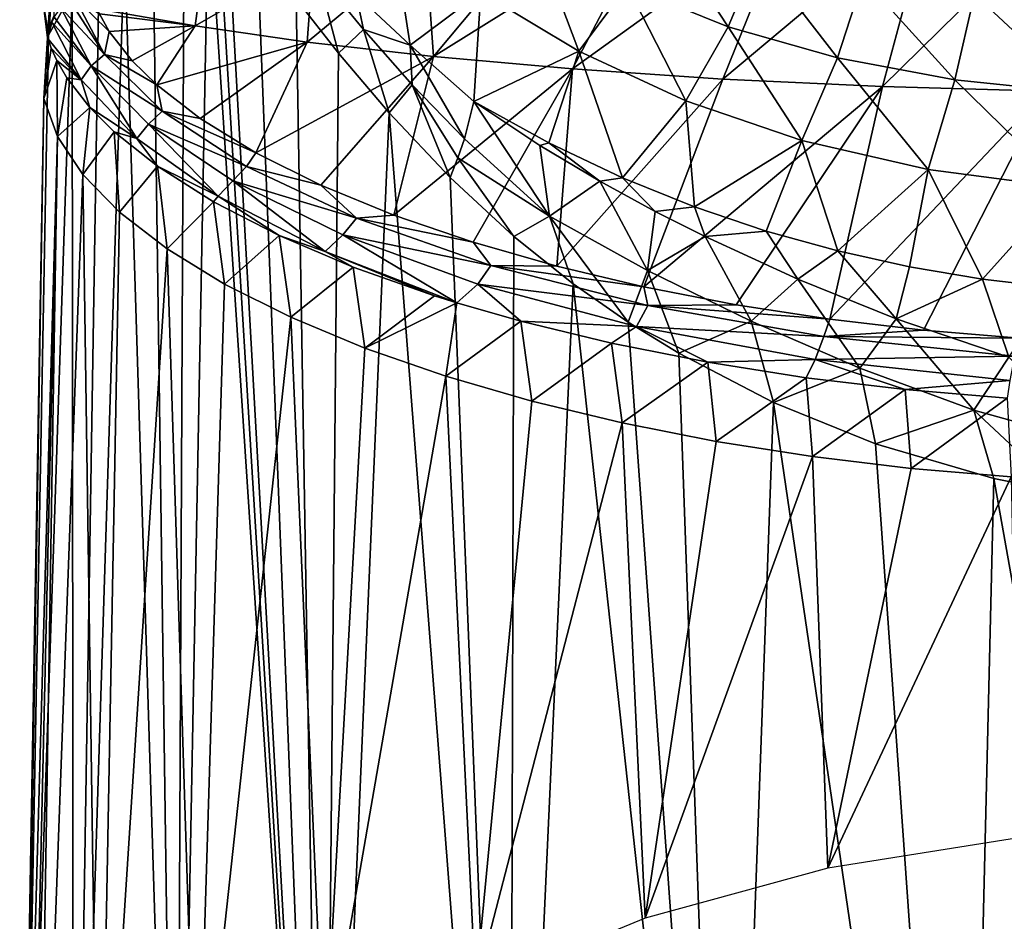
# Model space of a CAD drawing. Header units: millimetres. Extents: x -25 to 25, y -375 to 152.
# Tile 28 of 37: x -23 to -4, y 116 to 133. Entities that reach past the tile are written whole.
import ezdxf

# ---------------------------------------------------------------- set-up
doc = ezdxf.new("R2010")
doc.units = ezdxf.units.MM
doc.header["$LTSCALE"] = 65.390593
for name, color, linetype in [('100', 7, 'CONTINUOUS'), ('26', 7, 'CONTINUOUS'), ('30', 7, 'CONTINUOUS'), ('32', 7, 'CONTINUOUS'), ('34', 7, 'CONTINUOUS'), ('50', 7, 'CONTINUOUS'), ('51', 7, 'CONTINUOUS'), ('76', 7, 'CONTINUOUS'), ('77', 7, 'CONTINUOUS'), ('98', 7, 'CONTINUOUS'), ('99', 7, 'CONTINUOUS')]:
    doc.layers.add(name, color=color, linetype=linetype)

msp = doc.modelspace()

# ---------------------------------------------------------------- linework, layer by layer
at = {"layer": '100', "color": 7, "linetype": 'CONTINUOUS', "true_color": 0xa2afbf}
for points in [[(-22.35, 132.483, 21.138), (-22.435, 133.165, 23.596), (-22.244, 134.14, 25.833), (-22.35, 132.483, 21.138)], [(-22.312, 132.694, 21.078), (-22.35, 132.483, 21.138), (-22.244, 134.14, 25.833), (-22.312, 132.694, 21.078)], [(-22.227, 132.893, 21.026), (-22.312, 132.694, 21.078), (-22.244, 134.14, 25.833), (-22.227, 132.893, 21.026)]]:
    msp.add_3dface(points, dxfattribs=at)
at = {"layer": '26', "color": 7, "linetype": 'CONTINUOUS', "true_color": 0xa2afbf}
for points in [[(-19.886, 102.446, 29.798), (-17.057, 101.774, 33.612), (-19.265, 135.219, 35.371), (-19.886, 102.446, 29.798)], [(-19.732, 134.992, 34.501), (-19.886, 102.446, 29.798), (-19.265, 135.219, 35.371), (-19.732, 134.992, 34.501)], [(-19.265, 135.219, 35.371), (-17.057, 101.774, 33.612), (-19.089, 135.035, 35.642), (-19.265, 135.219, 35.371)], [(-19.089, 135.035, 35.642), (-17.057, 101.774, 33.612), (-18.905, 134.867, 35.918), (-19.089, 135.035, 35.642)], [(-20.331, 134.649, 33.24), (-19.886, 102.446, 29.798), (-19.732, 134.992, 34.501), (-20.331, 134.649, 33.24)], [(-18.905, 134.867, 35.918), (-17.057, 101.774, 33.612), (-18.33, 134.21, 36.696), (-18.905, 134.867, 35.918)], [(-20.875, 134.287, 31.902), (-19.886, 102.446, 29.798), (-20.331, 134.649, 33.24), (-20.875, 134.287, 31.902)], [(-21.851, 103.206, 25.488), (-19.886, 102.446, 29.798), (-20.875, 134.287, 31.902), (-21.851, 103.206, 25.488)], [(-21.359, 133.895, 30.473), (-21.851, 103.206, 25.488), (-20.875, 134.287, 31.902), (-21.359, 133.895, 30.473)], [(-18.33, 134.21, 36.696), (-17.057, 101.774, 33.612), (-17.581, 133.226, 37.573), (-18.33, 134.21, 36.696)], [(-21.878, 133.346, 28.489), (-21.851, 103.206, 25.488), (-21.359, 133.895, 30.473), (-21.878, 133.346, 28.489)], [(-22.865, 104.02, 20.871), (-21.851, 103.206, 25.488), (-21.878, 133.346, 28.489), (-22.865, 104.02, 20.871)], [(-22.335, 132.529, 25.619), (-22.865, 104.02, 20.871), (-21.878, 133.346, 28.489), (-22.335, 132.529, 25.619)], [(-17.581, 133.226, 37.573), (-17.057, 101.774, 33.612), (-16.771, 132.188, 38.401), (-17.581, 133.226, 37.573)], [(-22.421, 131.319, 21.478), (-22.865, 104.02, 20.871), (-22.335, 132.529, 25.619), (-22.421, 131.319, 21.478)], [(-16.771, 132.188, 38.401), (-17.057, 101.774, 33.612), (-15.799, 131.039, 39.269), (-16.771, 132.188, 38.401)], [(-22.885, 104.852, 16.153), (-22.865, 104.02, 20.871), (-22.421, 131.319, 21.478), (-22.885, 104.852, 16.153)], [(-22.16, 130.589, 19.051), (-22.885, 104.852, 16.153), (-22.421, 131.319, 21.478), (-22.16, 130.589, 19.051)], [(-17.057, 101.774, 33.612), (-13.487, 101.218, 36.765), (-15.799, 131.039, 39.269), (-17.057, 101.774, 33.612)], [(-15.799, 131.039, 39.269), (-13.487, 101.218, 36.765), (-14.632, 129.8, 40.174), (-15.799, 131.039, 39.269)], [(-22.749, 105.155, 15.113), (-22.885, 104.852, 16.153), (-22.16, 130.589, 19.051), (-22.749, 105.155, 15.113)], [(-22.563, 105.681, 14.153), (-22.749, 105.155, 15.113), (-22.16, 130.589, 19.051), (-22.563, 105.681, 14.153)], [(-21.674, 129.86, 16.669), (-22.563, 105.681, 14.153), (-22.16, 130.589, 19.051), (-21.674, 129.86, 16.669)], [(-21.36, 108.212, 10.544), (-22.563, 105.681, 14.153), (-21.674, 129.86, 16.669), (-21.36, 108.212, 10.544)], [(-20.969, 129.138, 14.357), (-21.36, 108.212, 10.544), (-21.674, 129.86, 16.669), (-20.969, 129.138, 14.357)], [(-14.632, 129.8, 40.174), (-13.487, 101.218, 36.765), (-13.411, 128.673, 40.991), (-14.632, 129.8, 40.174)], [(-20.057, 128.435, 12.143), (-21.36, 108.212, 10.544), (-20.969, 129.138, 14.357), (-20.057, 128.435, 12.143)], [(-13.411, 128.673, 40.991), (-13.487, 101.218, 36.765), (-12.274, 127.766, 41.655), (-13.411, 128.673, 40.991)], [(-19.49, 110.523, 7.236), (-21.36, 108.212, 10.544), (-20.057, 128.435, 12.143), (-19.49, 110.523, 7.236)], [(-18.955, 127.76, 10.055), (-19.49, 110.523, 7.236), (-20.057, 128.435, 12.143), (-18.955, 127.76, 10.055)], [(-17.684, 127.123, 8.116), (-19.49, 110.523, 7.236), (-18.955, 127.76, 10.055), (-17.684, 127.123, 8.116)], [(-13.487, 101.218, 36.765), (-9.331, 100.802, 39.121), (-12.274, 127.766, 41.655), (-13.487, 101.218, 36.765)], [(-12.274, 127.766, 41.655), (-9.331, 100.802, 39.121), (-11.216, 127.028, 42.197), (-12.274, 127.766, 41.655)], [(-17.046, 112.558, 4.329), (-19.49, 110.523, 7.236), (-17.684, 127.123, 8.116), (-17.046, 112.558, 4.329)], [(-16.264, 126.533, 6.344), (-17.046, 112.558, 4.329), (-17.684, 127.123, 8.116), (-16.264, 126.533, 6.344)], [(-11.216, 127.028, 42.197), (-9.331, 100.802, 39.121), (-10.247, 126.432, 42.637), (-11.216, 127.028, 42.197)], [(-14.716, 125.996, 4.749), (-17.046, 112.558, 4.329), (-16.264, 126.533, 6.344), (-14.716, 125.996, 4.749)], [(-10.247, 126.432, 42.637), (-9.331, 100.802, 39.121), (-8.427, 125.488, 43.332), (-10.247, 126.432, 42.637)], [(-14.141, 114.262, 1.897), (-17.046, 112.558, 4.329), (-14.716, 125.996, 4.749), (-14.141, 114.262, 1.897)], [(-13.064, 125.516, 3.341), (-14.141, 114.262, 1.897), (-14.716, 125.996, 4.749), (-13.064, 125.516, 3.341)], [(-11.329, 125.098, 2.126), (-14.141, 114.262, 1.897), (-13.064, 125.516, 3.341), (-11.329, 125.098, 2.126)], [(-9.331, 100.802, 39.121), (-4.769, 100.546, 40.576), (-8.427, 125.488, 43.332), (-9.331, 100.802, 39.121)], [(-8.427, 125.488, 43.332), (-4.769, 100.546, 40.576), (-6.475, 124.697, 43.902), (-8.427, 125.488, 43.332)], [(-10.888, 115.602, -0.016), (-14.141, 114.262, 1.897), (-11.329, 125.098, 2.126), (-10.888, 115.602, -0.016)], [(-9.532, 124.743, 1.105), (-10.888, 115.602, -0.016), (-11.329, 125.098, 2.126), (-9.532, 124.743, 1.105)], [(-7.682, 124.453, 0.273), (-10.888, 115.602, -0.016), (-9.532, 124.743, 1.105), (-7.682, 124.453, 0.273)], [(-6.475, 124.697, 43.902), (-4.769, 100.546, 40.576), (-4.207, 124.033, 44.359), (-6.475, 124.697, 43.902)], [(-7.387, 116.563, -1.389), (-10.888, 115.602, -0.016), (-7.682, 124.453, 0.273), (-7.387, 116.563, -1.389)], [(-5.791, 124.226, -0.371), (-7.387, 116.563, -1.389), (-7.682, 124.453, 0.273), (-5.791, 124.226, -0.371)], [(-3.873, 124.065, -0.829), (-7.387, 116.563, -1.389), (-5.791, 124.226, -0.371), (-3.873, 124.065, -0.829)], [(-3.729, 117.141, -2.215), (-7.387, 116.563, -1.389), (-3.873, 124.065, -0.829), (-3.729, 117.141, -2.215)], [(-4.769, 100.546, 40.576), (0, 100.459, 41.068), (-4.207, 124.033, 44.359), (-4.769, 100.546, 40.576)], [(-4.207, 124.033, 44.359), (0, 100.459, 41.068), (-2.915, 123.773, 44.528), (-4.207, 124.033, 44.359)]]:
    msp.add_3dface(points, dxfattribs=at)
at = {"layer": '30', "color": 7, "linetype": 'CONTINUOUS', "true_color": 0xa2afbf}
for points in [[(-8.102, 134.905, 20.422), (-5.402, 135.044, 20.381), (-9.399, 131.689, 11.535), (-8.102, 134.905, 20.422)], [(-9.399, 131.689, 11.535), (-5.402, 135.044, 20.381), (-6.341, 131.544, 10.638), (-9.399, 131.689, 11.535)], [(-5.402, 135.044, 20.381), (-2.701, 135.128, 20.356), (-6.341, 131.544, 10.638), (-5.402, 135.044, 20.381)], [(-6.341, 131.544, 10.638), (-2.701, 135.128, 20.356), (-3.21, 131.459, 10.101), (-6.341, 131.544, 10.638)], [(-10.799, 134.709, 20.48), (-8.102, 134.905, 20.422), (-12.283, 131.884, 12.743), (-10.799, 134.709, 20.48)], [(-12.283, 131.884, 12.743), (-8.102, 134.905, 20.422), (-9.399, 131.689, 11.535), (-12.283, 131.884, 12.743)], [(-12.953, 134.513, 20.539), (-10.799, 134.709, 20.48), (-14.948, 132.123, 14.218), (-12.953, 134.513, 20.539)], [(-14.948, 132.123, 14.218), (-10.799, 134.709, 20.48), (-12.283, 131.884, 12.743), (-14.948, 132.123, 14.218)], [(-15.103, 134.281, 20.608), (-12.953, 134.513, 20.539), (-14.948, 132.123, 14.218), (-15.103, 134.281, 20.608)], [(-17.248, 134.013, 20.688), (-15.103, 134.281, 20.608), (-17.369, 132.4, 15.917), (-17.248, 134.013, 20.688)], [(-17.369, 132.4, 15.917), (-15.103, 134.281, 20.608), (-14.948, 132.123, 14.218), (-17.369, 132.4, 15.917)], [(-19.388, 133.71, 20.778), (-17.248, 134.013, 20.688), (-19.518, 132.709, 17.786), (-19.388, 133.71, 20.778)], [(-19.518, 132.709, 17.786), (-17.248, 134.013, 20.688), (-17.369, 132.4, 15.917), (-19.518, 132.709, 17.786)], [(-21.401, 133.035, 19.757), (-19.388, 133.71, 20.778), (-19.518, 132.709, 17.786), (-21.401, 133.035, 19.757)], [(-21.401, 133.035, 19.757), (-19.518, 132.709, 17.786), (-21.356, 132.939, 19.438), (-21.401, 133.035, 19.757)], [(-21.356, 132.939, 19.438), (-19.518, 132.709, 17.786), (-21.166, 132.601, 18.326), (-21.356, 132.939, 19.438)], [(-21.166, 132.601, 18.326), (-19.518, 132.709, 17.786), (-20.727, 132.036, 16.482), (-21.166, 132.601, 18.326)], [(-20.727, 132.036, 16.482), (-19.518, 132.709, 17.786), (-20.258, 131.576, 14.999), (-20.727, 132.036, 16.482)], [(-19.518, 132.709, 17.786), (-17.369, 132.4, 15.917), (-20.258, 131.576, 14.999), (-19.518, 132.709, 17.786)], [(-20.258, 131.576, 14.999), (-17.369, 132.4, 15.917), (-19.426, 130.932, 12.949), (-20.258, 131.576, 14.999)], [(-19.426, 130.932, 12.949), (-17.369, 132.4, 15.917), (-18.354, 130.276, 10.893), (-19.426, 130.932, 12.949)], [(-17.369, 132.4, 15.917), (-14.948, 132.123, 14.218), (-18.354, 130.276, 10.893), (-17.369, 132.4, 15.917)], [(-18.354, 130.276, 10.893), (-14.948, 132.123, 14.218), (-17.107, 129.656, 8.982), (-18.354, 130.276, 10.893)], [(-17.107, 129.656, 8.982), (-14.948, 132.123, 14.218), (-15.709, 129.083, 7.236), (-17.107, 129.656, 8.982)], [(-14.948, 132.123, 14.218), (-12.283, 131.884, 12.743), (-15.709, 129.083, 7.236), (-14.948, 132.123, 14.218)], [(-15.709, 129.083, 7.236), (-12.283, 131.884, 12.743), (-14.189, 128.562, 5.672), (-15.709, 129.083, 7.236)], [(-14.189, 128.562, 5.672), (-12.283, 131.884, 12.743), (-12.587, 128.104, 4.311), (-14.189, 128.562, 5.672)], [(-12.283, 131.884, 12.743), (-9.399, 131.689, 11.535), (-12.587, 128.104, 4.311), (-12.283, 131.884, 12.743)], [(-12.587, 128.104, 4.311), (-9.399, 131.689, 11.535), (-10.914, 127.707, 3.144), (-12.587, 128.104, 4.311)], [(-9.399, 131.689, 11.535), (-6.341, 131.544, 10.638), (-10.914, 127.707, 3.144), (-9.399, 131.689, 11.535)], [(-10.914, 127.707, 3.144), (-6.341, 131.544, 10.638), (-9.147, 127.364, 2.144), (-10.914, 127.707, 3.144)], [(-9.147, 127.364, 2.144), (-6.341, 131.544, 10.638), (-7.351, 127.086, 1.339), (-9.147, 127.364, 2.144)], [(-6.341, 131.544, 10.638), (-3.21, 131.459, 10.101), (-7.351, 127.086, 1.339), (-6.341, 131.544, 10.638)], [(-7.351, 127.086, 1.339), (-3.21, 131.459, 10.101), (-5.555, 126.875, 0.731), (-7.351, 127.086, 1.339)], [(-5.555, 126.875, 0.731), (-3.21, 131.459, 10.101), (-3.711, 126.722, 0.294), (-5.555, 126.875, 0.731)]]:
    msp.add_3dface(points, dxfattribs=at)
at = {"layer": '32', "color": 7, "linetype": 'CONTINUOUS', "true_color": 0xa2afbf}
for points in [[(-14.175, 131.259, 41.158), (-12.911, 130.419, 42.111), (-12.737, 130.465, 42.334), (-14.175, 131.259, 41.158)], [(-12.911, 130.419, 42.111), (-11.757, 129.729, 42.856), (-12.737, 130.465, 42.334), (-12.911, 130.419, 42.111)], [(-12.737, 130.465, 42.334), (-11.757, 129.729, 42.856), (-11.328, 129.797, 43.322), (-12.737, 130.465, 42.334)], [(-11.757, 129.729, 42.856), (-10.697, 129.152, 43.44), (-11.328, 129.797, 43.322), (-11.757, 129.729, 42.856)], [(-11.328, 129.797, 43.322), (-10.697, 129.152, 43.44), (-9.942, 129.239, 44.149), (-11.328, 129.797, 43.322)], [(-10.697, 129.152, 43.44), (-9.74, 128.668, 43.892), (-9.942, 129.239, 44.149), (-10.697, 129.152, 43.44)], [(-9.942, 129.239, 44.149), (-9.74, 128.668, 43.892), (-8.568, 128.776, 44.835), (-9.942, 129.239, 44.149)], [(-9.74, 128.668, 43.892), (-7.96, 127.853, 44.554), (-8.568, 128.776, 44.835), (-9.74, 128.668, 43.892)], [(-8.568, 128.776, 44.835), (-7.96, 127.853, 44.554), (-7.199, 128.396, 45.398), (-8.568, 128.776, 44.835)], [(-7.96, 127.853, 44.554), (-6.075, 127.093, 45.028), (-7.199, 128.396, 45.398), (-7.96, 127.853, 44.554)], [(-7.199, 128.396, 45.398), (-6.075, 127.093, 45.028), (-5.821, 128.091, 45.85), (-7.199, 128.396, 45.398)], [(-5.821, 128.091, 45.85), (-6.075, 127.093, 45.028), (-4.425, 127.855, 46.199), (-5.821, 128.091, 45.85)], [(-6.075, 127.093, 45.028), (-3.918, 126.36, 45.332), (-4.425, 127.855, 46.199), (-6.075, 127.093, 45.028)], [(-4.425, 127.855, 46.199), (-3.918, 126.36, 45.332), (-2.998, 127.686, 46.449), (-4.425, 127.855, 46.199)]]:
    msp.add_3dface(points, dxfattribs=at)
at = {"layer": '34', "color": 7, "linetype": 'CONTINUOUS', "true_color": 0xa2afbf}
for points in [[(-16.431, 133.312, 39.211), (-15.394, 132.342, 40.192), (-15.755, 134.655, 41.283), (-16.431, 133.312, 39.211)], [(-15.755, 134.655, 41.283), (-15.394, 132.342, 40.192), (-14.04, 133.355, 42.987), (-15.755, 134.655, 41.283)], [(-9.3, 132.694, 47.992), (-10.602, 134.677, 49.577), (-11.234, 133.476, 47.091), (-9.3, 132.694, 47.992)], [(-8.723, 134.064, 50.192), (-10.602, 134.677, 49.577), (-9.3, 132.694, 47.992), (-8.723, 134.064, 50.192)], [(-14.04, 133.355, 42.987), (-12.163, 132.224, 44.468), (-13.002, 134.446, 45.973), (-14.04, 133.355, 42.987)], [(-12.163, 132.224, 44.468), (-11.234, 133.476, 47.091), (-13.002, 134.446, 45.973), (-12.163, 132.224, 44.468)], [(-7.205, 132.095, 48.683), (-8.723, 134.064, 50.192), (-9.3, 132.694, 47.992), (-7.205, 132.095, 48.683)], [(-6.709, 133.616, 50.642), (-8.723, 134.064, 50.192), (-7.205, 132.095, 48.683), (-6.709, 133.616, 50.642)], [(-4.953, 131.673, 49.17), (-6.709, 133.616, 50.642), (-7.205, 132.095, 48.683), (-4.953, 131.673, 49.17)], [(-4.575, 133.314, 50.945), (-6.709, 133.616, 50.642), (-4.953, 131.673, 49.17), (-4.575, 133.314, 50.945)], [(-15.394, 132.342, 40.192), (-14.175, 131.259, 41.158), (-14.04, 133.355, 42.987), (-15.394, 132.342, 40.192)], [(-14.04, 133.355, 42.987), (-14.175, 131.259, 41.158), (-12.163, 132.224, 44.468), (-14.04, 133.355, 42.987)], [(-12.163, 132.224, 44.468), (-10.114, 131.274, 45.713), (-11.234, 133.476, 47.091), (-12.163, 132.224, 44.468)], [(-10.114, 131.274, 45.713), (-9.3, 132.694, 47.992), (-11.234, 133.476, 47.091), (-10.114, 131.274, 45.713)], [(-2.551, 131.423, 49.458), (-4.575, 133.314, 50.945), (-4.953, 131.673, 49.17), (-2.551, 131.423, 49.458)], [(-2.336, 133.141, 51.118), (-4.575, 133.314, 50.945), (-2.551, 131.423, 49.458), (-2.336, 133.141, 51.118)], [(-10.114, 131.274, 45.713), (-7.885, 130.514, 46.708), (-9.3, 132.694, 47.992), (-10.114, 131.274, 45.713)], [(-7.885, 130.514, 46.708), (-7.205, 132.095, 48.683), (-9.3, 132.694, 47.992), (-7.885, 130.514, 46.708)], [(-14.175, 131.259, 41.158), (-12.737, 130.465, 42.334), (-12.163, 132.224, 44.468), (-14.175, 131.259, 41.158)], [(-12.737, 130.465, 42.334), (-11.328, 129.797, 43.322), (-12.163, 132.224, 44.468), (-12.737, 130.465, 42.334)], [(-12.163, 132.224, 44.468), (-11.328, 129.797, 43.322), (-10.114, 131.274, 45.713), (-12.163, 132.224, 44.468)], [(-7.885, 130.514, 46.708), (-5.464, 129.956, 47.441), (-7.205, 132.095, 48.683), (-7.885, 130.514, 46.708)], [(-5.464, 129.956, 47.441), (-4.953, 131.673, 49.17), (-7.205, 132.095, 48.683), (-5.464, 129.956, 47.441)], [(-5.464, 129.956, 47.441), (-2.84, 129.61, 47.893), (-4.953, 131.673, 49.17), (-5.464, 129.956, 47.441)], [(-2.84, 129.61, 47.893), (-2.551, 131.423, 49.458), (-4.953, 131.673, 49.17), (-2.84, 129.61, 47.893)], [(-11.328, 129.797, 43.322), (-9.942, 129.239, 44.149), (-10.114, 131.274, 45.713), (-11.328, 129.797, 43.322)], [(-10.114, 131.274, 45.713), (-9.942, 129.239, 44.149), (-7.885, 130.514, 46.708), (-10.114, 131.274, 45.713)], [(-9.942, 129.239, 44.149), (-8.568, 128.776, 44.835), (-7.885, 130.514, 46.708), (-9.942, 129.239, 44.149)], [(-8.568, 128.776, 44.835), (-7.199, 128.396, 45.398), (-7.885, 130.514, 46.708), (-8.568, 128.776, 44.835)], [(-7.885, 130.514, 46.708), (-7.199, 128.396, 45.398), (-5.464, 129.956, 47.441), (-7.885, 130.514, 46.708)], [(-7.199, 128.396, 45.398), (-5.821, 128.091, 45.85), (-5.464, 129.956, 47.441), (-7.199, 128.396, 45.398)], [(-5.821, 128.091, 45.85), (-4.425, 127.855, 46.199), (-5.464, 129.956, 47.441), (-5.821, 128.091, 45.85)], [(-5.464, 129.956, 47.441), (-4.425, 127.855, 46.199), (-2.84, 129.61, 47.893), (-5.464, 129.956, 47.441)], [(-4.425, 127.855, 46.199), (-2.998, 127.686, 46.449), (-2.84, 129.61, 47.893), (-4.425, 127.855, 46.199)]]:
    msp.add_3dface(points, dxfattribs=at)
at = {"layer": '50', "color": 7, "linetype": 'CONTINUOUS', "true_color": 0xa2afbf}
for points in [[(-22.345, 132.467, 21.079), (-22.421, 131.319, 21.478), (-22.35, 132.483, 21.138), (-22.345, 132.467, 21.079)], [(-22.279, 132.279, 20.413), (-22.421, 131.319, 21.478), (-22.345, 132.467, 21.079), (-22.279, 132.279, 20.413)], [(-22.174, 132.045, 19.592), (-22.421, 131.319, 21.478), (-22.279, 132.279, 20.413), (-22.174, 132.045, 19.592)], [(-22.16, 130.589, 19.051), (-22.421, 131.319, 21.478), (-22.174, 132.045, 19.592), (-22.16, 130.589, 19.051)], [(-21.982, 131.711, 18.443), (-22.16, 130.589, 19.051), (-22.174, 132.045, 19.592), (-21.982, 131.711, 18.443)], [(-21.542, 131.145, 16.538), (-22.16, 130.589, 19.051), (-21.982, 131.711, 18.443), (-21.542, 131.145, 16.538)], [(-21.674, 129.86, 16.669), (-22.16, 130.589, 19.051), (-21.542, 131.145, 16.538), (-21.674, 129.86, 16.669)], [(-21.074, 130.678, 15.005), (-21.674, 129.86, 16.669), (-21.542, 131.145, 16.538), (-21.074, 130.678, 15.005)], [(-20.969, 129.138, 14.357), (-21.674, 129.86, 16.669), (-21.074, 130.678, 15.005), (-20.969, 129.138, 14.357)], [(-20.243, 130.017, 12.879), (-20.969, 129.138, 14.357), (-21.074, 130.678, 15.005), (-20.243, 130.017, 12.879)], [(-20.057, 128.435, 12.143), (-20.969, 129.138, 14.357), (-20.243, 130.017, 12.879), (-20.057, 128.435, 12.143)], [(-19.167, 129.336, 10.74), (-20.057, 128.435, 12.143), (-20.243, 130.017, 12.879), (-19.167, 129.336, 10.74)], [(-18.955, 127.76, 10.055), (-20.057, 128.435, 12.143), (-19.167, 129.336, 10.74), (-18.955, 127.76, 10.055)], [(-17.908, 128.688, 8.741), (-18.955, 127.76, 10.055), (-19.167, 129.336, 10.74), (-17.908, 128.688, 8.741)], [(-17.684, 127.123, 8.116), (-18.955, 127.76, 10.055), (-17.908, 128.688, 8.741), (-17.684, 127.123, 8.116)], [(-16.487, 128.085, 6.906), (-17.684, 127.123, 8.116), (-17.908, 128.688, 8.741), (-16.487, 128.085, 6.906)], [(-16.264, 126.533, 6.344), (-17.684, 127.123, 8.116), (-16.487, 128.085, 6.906), (-16.264, 126.533, 6.344)], [(-14.93, 127.534, 5.253), (-16.264, 126.533, 6.344), (-16.487, 128.085, 6.906), (-14.93, 127.534, 5.253)], [(-14.502, 127.399, 4.85), (-16.264, 126.533, 6.344), (-14.93, 127.534, 5.253), (-14.502, 127.399, 4.85)], [(-14.716, 125.996, 4.749), (-16.264, 126.533, 6.344), (-14.502, 127.399, 4.85), (-14.716, 125.996, 4.749)], [(-13.277, 127.048, 3.806), (-14.716, 125.996, 4.749), (-14.502, 127.399, 4.85), (-13.277, 127.048, 3.806)], [(-13.064, 125.516, 3.341), (-14.716, 125.996, 4.749), (-13.277, 127.048, 3.806), (-13.064, 125.516, 3.341)], [(-11.537, 126.626, 2.557), (-13.064, 125.516, 3.341), (-13.277, 127.048, 3.806), (-11.537, 126.626, 2.557)], [(-11.329, 125.098, 2.126), (-13.064, 125.516, 3.341), (-11.537, 126.626, 2.557), (-11.329, 125.098, 2.126)], [(-9.69, 126.261, 1.484), (-11.329, 125.098, 2.126), (-11.537, 126.626, 2.557), (-9.69, 126.261, 1.484)], [(-9.532, 124.743, 1.105), (-11.329, 125.098, 2.126), (-9.69, 126.261, 1.484), (-9.532, 124.743, 1.105)], [(-7.801, 125.963, 0.616), (-9.532, 124.743, 1.105), (-9.69, 126.261, 1.484), (-7.801, 125.963, 0.616)], [(-7.682, 124.453, 0.273), (-9.532, 124.743, 1.105), (-7.801, 125.963, 0.616), (-7.682, 124.453, 0.273)], [(-5.903, 125.736, -0.044), (-7.682, 124.453, 0.273), (-7.801, 125.963, 0.616), (-5.903, 125.736, -0.044)], [(-5.791, 124.226, -0.371), (-7.682, 124.453, 0.273), (-5.903, 125.736, -0.044), (-5.791, 124.226, -0.371)], [(-3.947, 125.572, -0.52), (-5.791, 124.226, -0.371), (-5.903, 125.736, -0.044), (-3.947, 125.572, -0.52)], [(-3.873, 124.065, -0.829), (-5.791, 124.226, -0.371), (-3.947, 125.572, -0.52), (-3.873, 124.065, -0.829)]]:
    msp.add_3dface(points, dxfattribs=at)
at = {"layer": '51', "color": 7, "linetype": 'CONTINUOUS', "true_color": 0xa2afbf}
for points in [[(-22.435, 133.165, 23.596), (-22.335, 132.529, 25.619), (-22.297, 133.804, 25.936), (-22.435, 133.165, 23.596)], [(-22.335, 132.529, 25.619), (-21.878, 133.346, 28.489), (-22.297, 133.804, 25.936), (-22.335, 132.529, 25.619)], [(-22.35, 132.483, 21.138), (-22.335, 132.529, 25.619), (-22.435, 133.165, 23.596), (-22.35, 132.483, 21.138)], [(-22.421, 131.319, 21.478), (-22.335, 132.529, 25.619), (-22.35, 132.483, 21.138), (-22.421, 131.319, 21.478)]]:
    msp.add_3dface(points, dxfattribs=at)
at = {"layer": '76', "color": 7, "linetype": 'CONTINUOUS', "true_color": 0xa2afbf}
for points in [[(-17.581, 133.226, 37.573), (-16.771, 132.188, 38.401), (-17.175, 133.72, 38.265), (-17.581, 133.226, 37.573)], [(-16.771, 132.188, 38.401), (-16.294, 132.639, 39.101), (-17.175, 133.72, 38.265), (-16.771, 132.188, 38.401)], [(-16.294, 132.639, 39.101), (-16.431, 133.312, 39.211), (-17.175, 133.72, 38.265), (-16.294, 132.639, 39.101)], [(-15.394, 132.342, 40.192), (-16.431, 133.312, 39.211), (-16.294, 132.639, 39.101), (-15.394, 132.342, 40.192)], [(-16.771, 132.188, 38.401), (-15.799, 131.039, 39.269), (-16.294, 132.639, 39.101), (-16.771, 132.188, 38.401)], [(-15.799, 131.039, 39.269), (-15.356, 131.576, 39.884), (-16.294, 132.639, 39.101), (-15.799, 131.039, 39.269)], [(-15.356, 131.576, 39.884), (-15.394, 132.342, 40.192), (-16.294, 132.639, 39.101), (-15.356, 131.576, 39.884)], [(-14.175, 131.259, 41.158), (-15.394, 132.342, 40.192), (-14.355, 130.546, 40.619), (-14.175, 131.259, 41.158)], [(-14.355, 130.546, 40.619), (-15.394, 132.342, 40.192), (-15.356, 131.576, 39.884), (-14.355, 130.546, 40.619)], [(-15.799, 131.039, 39.269), (-14.632, 129.8, 40.174), (-15.356, 131.576, 39.884), (-15.799, 131.039, 39.269)], [(-15.356, 131.576, 39.884), (-14.632, 129.8, 40.174), (-14.481, 130.178, 40.386), (-15.356, 131.576, 39.884)], [(-14.355, 130.546, 40.619), (-15.356, 131.576, 39.884), (-14.481, 130.178, 40.386), (-14.355, 130.546, 40.619)]]:
    msp.add_3dface(points, dxfattribs=at)
at = {"layer": '77', "color": 7, "linetype": 'CONTINUOUS', "true_color": 0xa2afbf}
for points in [[(-14.175, 131.259, 41.158), (-14.355, 130.546, 40.619), (-12.725, 129.06, 41.628), (-14.175, 131.259, 41.158)], [(-12.911, 130.419, 42.111), (-14.175, 131.259, 41.158), (-12.725, 129.06, 41.628), (-12.911, 130.419, 42.111)], [(-14.355, 130.546, 40.619), (-14.481, 130.178, 40.386), (-12.725, 129.06, 41.628), (-14.355, 130.546, 40.619)], [(-11.757, 129.729, 42.856), (-12.911, 130.419, 42.111), (-12.725, 129.06, 41.628), (-11.757, 129.729, 42.856)], [(-14.632, 129.8, 40.174), (-13.411, 128.673, 40.991), (-14.481, 130.178, 40.386), (-14.632, 129.8, 40.174)], [(-14.481, 130.178, 40.386), (-13.411, 128.673, 40.991), (-12.725, 129.06, 41.628), (-14.481, 130.178, 40.386)], [(-10.849, 128.02, 42.695), (-11.757, 129.729, 42.856), (-12.725, 129.06, 41.628), (-10.849, 128.02, 42.695)], [(-10.697, 129.152, 43.44), (-11.757, 129.729, 42.856), (-10.849, 128.02, 42.695), (-10.697, 129.152, 43.44)], [(-9.74, 128.668, 43.892), (-10.697, 129.152, 43.44), (-10.849, 128.02, 42.695), (-9.74, 128.668, 43.892)], [(-13.411, 128.673, 40.991), (-12.274, 127.766, 41.655), (-12.725, 129.06, 41.628), (-13.411, 128.673, 40.991)], [(-12.274, 127.766, 41.655), (-11.216, 127.028, 42.197), (-12.725, 129.06, 41.628), (-12.274, 127.766, 41.655)], [(-11.216, 127.028, 42.197), (-10.849, 128.02, 42.695), (-12.725, 129.06, 41.628), (-11.216, 127.028, 42.197)], [(-8.861, 127.051, 43.559), (-9.74, 128.668, 43.892), (-10.849, 128.02, 42.695), (-8.861, 127.051, 43.559)], [(-7.96, 127.853, 44.554), (-9.74, 128.668, 43.892), (-8.861, 127.051, 43.559), (-7.96, 127.853, 44.554)], [(-11.216, 127.028, 42.197), (-10.247, 126.432, 42.637), (-10.849, 128.02, 42.695), (-11.216, 127.028, 42.197)], [(-10.247, 126.432, 42.637), (-8.861, 127.051, 43.559), (-10.849, 128.02, 42.695), (-10.247, 126.432, 42.637)], [(-6.771, 126.15, 44.2), (-7.96, 127.853, 44.554), (-8.861, 127.051, 43.559), (-6.771, 126.15, 44.2)], [(-6.075, 127.093, 45.028), (-7.96, 127.853, 44.554), (-6.771, 126.15, 44.2), (-6.075, 127.093, 45.028)], [(-4.591, 125.341, 44.618), (-6.075, 127.093, 45.028), (-6.771, 126.15, 44.2), (-4.591, 125.341, 44.618)], [(-3.918, 126.36, 45.332), (-6.075, 127.093, 45.028), (-4.591, 125.341, 44.618), (-3.918, 126.36, 45.332)], [(-10.247, 126.432, 42.637), (-8.427, 125.488, 43.332), (-8.861, 127.051, 43.559), (-10.247, 126.432, 42.637)], [(-8.427, 125.488, 43.332), (-6.771, 126.15, 44.2), (-8.861, 127.051, 43.559), (-8.427, 125.488, 43.332)], [(-2.329, 124.715, 44.839), (-3.918, 126.36, 45.332), (-4.591, 125.341, 44.618), (-2.329, 124.715, 44.839)], [(-8.427, 125.488, 43.332), (-6.475, 124.697, 43.902), (-6.771, 126.15, 44.2), (-8.427, 125.488, 43.332)], [(-6.475, 124.697, 43.902), (-4.591, 125.341, 44.618), (-6.771, 126.15, 44.2), (-6.475, 124.697, 43.902)], [(-6.475, 124.697, 43.902), (-4.207, 124.033, 44.359), (-4.591, 125.341, 44.618), (-6.475, 124.697, 43.902)], [(-4.207, 124.033, 44.359), (-2.915, 123.773, 44.528), (-4.591, 125.341, 44.618), (-4.207, 124.033, 44.359)], [(-2.915, 123.773, 44.528), (-2.329, 124.715, 44.839), (-4.591, 125.341, 44.618), (-2.915, 123.773, 44.528)]]:
    msp.add_3dface(points, dxfattribs=at)
at = {"layer": '98', "color": 7, "linetype": 'CONTINUOUS', "true_color": 0xa2afbf}
for points in [[(-21.258, 132.163, 17.284), (-22.093, 133.053, 20.925), (-21.928, 133.199, 20.896), (-21.258, 132.163, 17.284)], [(-21.834, 133.259, 20.886), (-21.258, 132.163, 17.284), (-21.928, 133.199, 20.896), (-21.834, 133.259, 20.886)], [(-21.356, 132.939, 19.438), (-21.166, 132.601, 18.326), (-21.834, 133.259, 20.886), (-21.356, 132.939, 19.438)], [(-21.166, 132.601, 18.326), (-21.258, 132.163, 17.284), (-21.834, 133.259, 20.886), (-21.166, 132.601, 18.326)], [(-22.093, 133.053, 20.925), (-21.517, 131.941, 17.291), (-22.222, 132.876, 20.967), (-22.093, 133.053, 20.925)], [(-21.517, 131.941, 17.291), (-22.093, 133.053, 20.925), (-21.258, 132.163, 17.284), (-21.517, 131.941, 17.291)], [(-21.707, 131.672, 17.4), (-22.345, 132.467, 21.079), (-22.27, 132.779, 20.992), (-21.707, 131.672, 17.4)], [(-21.517, 131.941, 17.291), (-22.27, 132.779, 20.992), (-22.222, 132.876, 20.967), (-21.517, 131.941, 17.291)], [(-21.707, 131.672, 17.4), (-22.27, 132.779, 20.992), (-21.517, 131.941, 17.291), (-21.707, 131.672, 17.4)], [(-21.166, 132.601, 18.326), (-20.727, 132.036, 16.482), (-21.258, 132.163, 17.284), (-21.166, 132.601, 18.326)], [(-22.279, 132.279, 20.413), (-22.345, 132.467, 21.079), (-21.707, 131.672, 17.4), (-22.279, 132.279, 20.413)], [(-22.174, 132.045, 19.592), (-22.279, 132.279, 20.413), (-21.707, 131.672, 17.4), (-22.174, 132.045, 19.592)], [(-21.982, 131.711, 18.443), (-22.174, 132.045, 19.592), (-21.707, 131.672, 17.4), (-21.982, 131.711, 18.443)], [(-20.151, 131.074, 13.806), (-21.517, 131.941, 17.291), (-21.258, 132.163, 17.284), (-20.151, 131.074, 13.806)], [(-20.727, 132.036, 16.482), (-20.258, 131.576, 14.999), (-21.258, 132.163, 17.284), (-20.727, 132.036, 16.482)], [(-20.258, 131.576, 14.999), (-20.151, 131.074, 13.806), (-21.258, 132.163, 17.284), (-20.258, 131.576, 14.999)], [(-20.639, 130.551, 13.925), (-21.707, 131.672, 17.4), (-21.517, 131.941, 17.291), (-20.639, 130.551, 13.925)], [(-20.414, 130.827, 13.78), (-21.517, 131.941, 17.291), (-20.151, 131.074, 13.806), (-20.414, 130.827, 13.78)], [(-20.414, 130.827, 13.78), (-20.639, 130.551, 13.925), (-21.517, 131.941, 17.291), (-20.414, 130.827, 13.78)], [(-21.542, 131.145, 16.538), (-21.982, 131.711, 18.443), (-21.707, 131.672, 17.4), (-21.542, 131.145, 16.538)], [(-20.639, 130.551, 13.925), (-21.542, 131.145, 16.538), (-21.707, 131.672, 17.4), (-20.639, 130.551, 13.925)], [(-20.258, 131.576, 14.999), (-19.426, 130.932, 12.949), (-20.151, 131.074, 13.806), (-20.258, 131.576, 14.999)], [(-21.074, 130.678, 15.005), (-21.542, 131.145, 16.538), (-20.639, 130.551, 13.925), (-21.074, 130.678, 15.005)], [(-18.533, 130.016, 10.523), (-20.414, 130.827, 13.78), (-20.151, 131.074, 13.806), (-18.533, 130.016, 10.523)], [(-19.426, 130.932, 12.949), (-18.354, 130.276, 10.893), (-20.151, 131.074, 13.806), (-19.426, 130.932, 12.949)], [(-18.354, 130.276, 10.893), (-18.533, 130.016, 10.523), (-20.151, 131.074, 13.806), (-18.354, 130.276, 10.893)], [(-20.243, 130.017, 12.879), (-21.074, 130.678, 15.005), (-20.639, 130.551, 13.925), (-20.243, 130.017, 12.879)], [(-19.076, 129.444, 10.63), (-20.639, 130.551, 13.925), (-20.414, 130.827, 13.78), (-19.076, 129.444, 10.63)], [(-18.8, 129.736, 10.458), (-20.414, 130.827, 13.78), (-18.533, 130.016, 10.523), (-18.8, 129.736, 10.458)], [(-18.8, 129.736, 10.458), (-19.076, 129.444, 10.63), (-20.414, 130.827, 13.78), (-18.8, 129.736, 10.458)], [(-19.076, 129.444, 10.63), (-20.243, 130.017, 12.879), (-20.639, 130.551, 13.925), (-19.076, 129.444, 10.63)], [(-18.354, 130.276, 10.893), (-17.107, 129.656, 8.982), (-18.533, 130.016, 10.523), (-18.354, 130.276, 10.893)], [(-19.167, 129.336, 10.74), (-20.243, 130.017, 12.879), (-19.076, 129.444, 10.63), (-19.167, 129.336, 10.74)], [(-16.424, 129.02, 7.508), (-18.8, 129.736, 10.458), (-18.533, 130.016, 10.523), (-16.424, 129.02, 7.508)], [(-17.107, 129.656, 8.982), (-16.424, 129.02, 7.508), (-18.533, 130.016, 10.523), (-17.107, 129.656, 8.982)], [(-17.028, 128.381, 7.582), (-19.076, 129.444, 10.63), (-18.8, 129.736, 10.458), (-17.028, 128.381, 7.582)], [(-16.689, 128.7, 7.4), (-18.8, 129.736, 10.458), (-16.424, 129.02, 7.508), (-16.689, 128.7, 7.4)], [(-16.689, 128.7, 7.4), (-17.028, 128.381, 7.582), (-18.8, 129.736, 10.458), (-16.689, 128.7, 7.4)], [(-17.107, 129.656, 8.982), (-15.709, 129.083, 7.236), (-16.424, 129.02, 7.508), (-17.107, 129.656, 8.982)], [(-17.908, 128.688, 8.741), (-19.167, 129.336, 10.74), (-19.076, 129.444, 10.63), (-17.908, 128.688, 8.741)], [(-17.028, 128.381, 7.582), (-17.908, 128.688, 8.741), (-19.076, 129.444, 10.63), (-17.028, 128.381, 7.582)], [(-13.849, 128.118, 4.842), (-16.689, 128.7, 7.4), (-16.424, 129.02, 7.508), (-13.849, 128.118, 4.842)], [(-15.709, 129.083, 7.236), (-14.189, 128.562, 5.672), (-16.424, 129.02, 7.508), (-15.709, 129.083, 7.236)], [(-14.189, 128.562, 5.672), (-13.849, 128.118, 4.842), (-16.424, 129.02, 7.508), (-14.189, 128.562, 5.672)], [(-16.487, 128.085, 6.906), (-17.908, 128.688, 8.741), (-17.028, 128.381, 7.582), (-16.487, 128.085, 6.906)], [(-14.502, 127.399, 4.85), (-17.028, 128.381, 7.582), (-16.689, 128.7, 7.4), (-14.502, 127.399, 4.85)], [(-14.1, 127.755, 4.684), (-16.689, 128.7, 7.4), (-13.849, 128.118, 4.842), (-14.1, 127.755, 4.684)], [(-14.1, 127.755, 4.684), (-14.502, 127.399, 4.85), (-16.689, 128.7, 7.4), (-14.1, 127.755, 4.684)], [(-14.189, 128.562, 5.672), (-12.587, 128.104, 4.311), (-13.849, 128.118, 4.842), (-14.189, 128.562, 5.672)], [(-14.502, 127.399, 4.85), (-14.93, 127.534, 5.253), (-17.028, 128.381, 7.582), (-14.502, 127.399, 4.85)], [(-14.93, 127.534, 5.253), (-16.487, 128.085, 6.906), (-17.028, 128.381, 7.582), (-14.93, 127.534, 5.253)], [(-10.842, 127.349, 2.617), (-14.1, 127.755, 4.684), (-13.849, 128.118, 4.842), (-10.842, 127.349, 2.617)], [(-12.587, 128.104, 4.311), (-10.914, 127.707, 3.144), (-13.849, 128.118, 4.842), (-12.587, 128.104, 4.311)], [(-10.914, 127.707, 3.144), (-10.842, 127.349, 2.617), (-13.849, 128.118, 4.842), (-10.914, 127.707, 3.144)], [(-13.277, 127.048, 3.806), (-14.502, 127.399, 4.85), (-14.1, 127.755, 4.684), (-13.277, 127.048, 3.806)], [(-11.06, 126.945, 2.408), (-14.1, 127.755, 4.684), (-10.842, 127.349, 2.617), (-11.06, 126.945, 2.408)], [(-11.06, 126.945, 2.408), (-13.277, 127.048, 3.806), (-14.1, 127.755, 4.684), (-11.06, 126.945, 2.408)], [(-10.914, 127.707, 3.144), (-9.147, 127.364, 2.144), (-10.842, 127.349, 2.617), (-10.914, 127.707, 3.144)], [(-7.466, 126.756, 0.927), (-11.06, 126.945, 2.408), (-10.842, 127.349, 2.617), (-7.466, 126.756, 0.927)], [(-9.147, 127.364, 2.144), (-7.351, 127.086, 1.339), (-10.842, 127.349, 2.617), (-9.147, 127.364, 2.144)], [(-7.351, 127.086, 1.339), (-7.466, 126.756, 0.927), (-10.842, 127.349, 2.617), (-7.351, 127.086, 1.339)], [(-7.351, 127.086, 1.339), (-5.555, 126.875, 0.731), (-7.466, 126.756, 0.927), (-7.351, 127.086, 1.339)], [(-11.537, 126.626, 2.557), (-13.277, 127.048, 3.806), (-11.06, 126.945, 2.408), (-11.537, 126.626, 2.557)], [(-9.69, 126.261, 1.484), (-11.537, 126.626, 2.557), (-11.06, 126.945, 2.408), (-9.69, 126.261, 1.484)], [(-7.63, 126.314, 0.671), (-11.06, 126.945, 2.408), (-7.466, 126.756, 0.927), (-7.63, 126.314, 0.671)], [(-7.63, 126.314, 0.671), (-9.69, 126.261, 1.484), (-11.06, 126.945, 2.408), (-7.63, 126.314, 0.671)], [(-3.809, 126.379, -0.133), (-7.63, 126.314, 0.671), (-7.466, 126.756, 0.927), (-3.809, 126.379, -0.133)], [(-5.555, 126.875, 0.731), (-3.711, 126.722, 0.294), (-7.466, 126.756, 0.927), (-5.555, 126.875, 0.731)], [(-3.711, 126.722, 0.294), (-3.809, 126.379, -0.133), (-7.466, 126.756, 0.927), (-3.711, 126.722, 0.294)], [(-7.801, 125.963, 0.616), (-9.69, 126.261, 1.484), (-7.63, 126.314, 0.671), (-7.801, 125.963, 0.616)], [(-5.903, 125.736, -0.044), (-7.801, 125.963, 0.616), (-7.63, 126.314, 0.671), (-5.903, 125.736, -0.044)], [(-3.897, 125.911, -0.423), (-7.63, 126.314, 0.671), (-3.809, 126.379, -0.133), (-3.897, 125.911, -0.423)], [(-3.897, 125.911, -0.423), (-5.903, 125.736, -0.044), (-7.63, 126.314, 0.671), (-3.897, 125.911, -0.423)], [(-3.947, 125.572, -0.52), (-5.903, 125.736, -0.044), (-3.897, 125.911, -0.423), (-3.947, 125.572, -0.52)]]:
    msp.add_3dface(points, dxfattribs=at)
at = {"layer": '99', "color": 7, "linetype": 'CONTINUOUS', "true_color": 0xa2afbf}
for points in [[(-22.27, 132.779, 20.992), (-22.345, 132.467, 21.079), (-22.312, 132.694, 21.078), (-22.27, 132.779, 20.992)], [(-22.227, 132.893, 21.026), (-22.27, 132.779, 20.992), (-22.312, 132.694, 21.078), (-22.227, 132.893, 21.026)], [(-22.222, 132.876, 20.967), (-22.27, 132.779, 20.992), (-22.227, 132.893, 21.026), (-22.222, 132.876, 20.967)], [(-22.345, 132.467, 21.079), (-22.35, 132.483, 21.138), (-22.312, 132.694, 21.078), (-22.345, 132.467, 21.079)]]:
    msp.add_3dface(points, dxfattribs=at)

doc.saveas('drawing.dxf')
